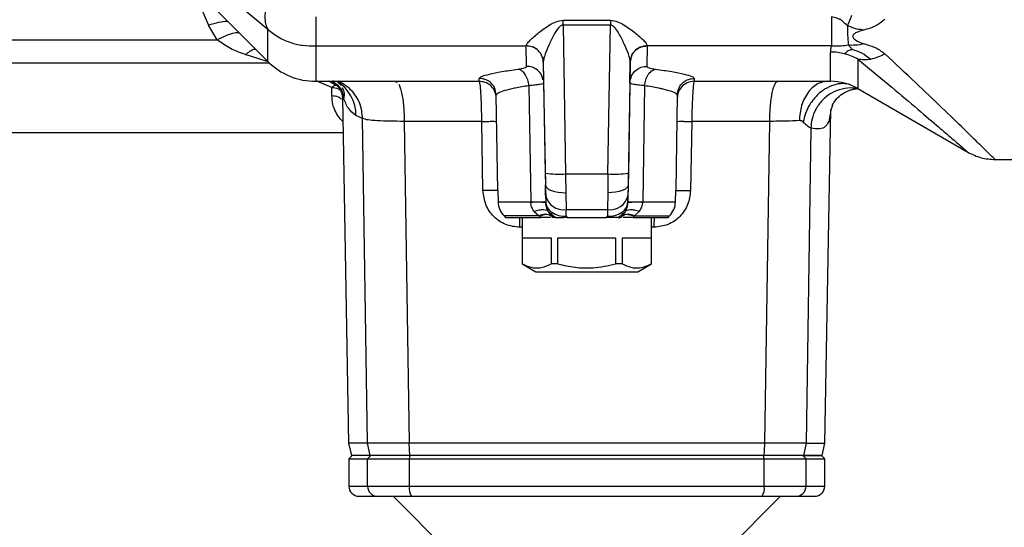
# Model space of a CAD drawing. Header units: millimetres. Extents: x 444 to 4809, y 21 to 3164.
# Tile 27 of 52: x 1473 to 1618, y 2785 to 2859. Entities that reach past the tile are written whole.
import ezdxf

# ---------------------------------------------------------------- set-up
doc = ezdxf.new("R2010")
doc.units = ezdxf.units.MM

msp = doc.modelspace()

# ---------------------------------------------------------------- linework, layer by layer
at = {"color": 7, "linetype": 'Continuous', "lineweight": 25}
for p, q in [((1492.65, 2870.39), (1509.96, 2853.08)), ((1494.8, 2870.47), (1509.96, 2857.8)), ((1553.39, 2859.12), (1560.38, 2859.12)), ((1592.88, 2859.64), (1592.88, 2855.36)), ((1502.54, 2856.25), (1501.23, 2858.41)), ((1560.38, 2858.4), (1553.39, 2858.4)), ((1553.39, 2858.4), (1553.77, 2836.55)), ((1560, 2836.55), (1560.38, 2858.4)), ((1449.13, 2856.25), (1502.54, 2856.25)), ((1517.03, 2855.36), (1547.99, 2855.36)), ((1547.99, 2855.36), (1547.99, 2855.37)), ((1548.04, 2852.35), (1547.99, 2855.36)), ((1565.79, 2855.36), (1565.73, 2852.35)), ((1565.79, 2855.37), (1565.79, 2855.36)), ((1592.88, 2855.36), (1565.79, 2855.36)), ((1550.49, 2853), (1550.77, 2836.65)), ((1550.49, 2853), (1550.49, 2852.98)), ((1550.49, 2852.98), (1550.54, 2849.93)), ((1563.29, 2853), (1563, 2836.65)), ((1563.23, 2849.93), (1563.29, 2852.98)), ((1563.29, 2852.98), (1563.29, 2853)), ((1517.03, 2850.15), (1534.84, 2850.15)), ((1519.41, 2849.94), (1518.89, 2850.15)), ((1528.76, 2850.15), (1528.98, 2849.96)), ((1534.84, 2850.15), (1541.08, 2850.15)), ((1541.08, 2850.15), (1541.07, 2850.58)), ((1572.7, 2850.58), (1572.69, 2850.15)), ((1572.69, 2850.15), (1578.93, 2850.15)), ((1578.93, 2850.15), (1592.74, 2850.15)), ((1519.39, 2848.01), (1519.39, 2849.24)), ((1519.41, 2849.94), (1519.57, 2850.01)), ((1520.64, 2849.7), (1520.74, 2849.54)), ((1548.38, 2849.5), (1548.64, 2832.43)), ((1550.54, 2849.93), (1550.85, 2832.43)), ((1563.23, 2849.93), (1562.93, 2832.43)), ((1565.4, 2849.5), (1565.13, 2832.43)), ((1596.74, 2849.08), (1612.95, 2839.72)), ((1520.97, 2847.74), (1521.86, 2796.97)), ((1521.13, 2847.74), (1520.97, 2847.66)), ((1543.82, 2834.1), (1543.57, 2848.14)), ((1570.2, 2848.14), (1569.96, 2834.1)), ((1591.92, 2796.97), (1592.77, 2845.94)), ((1523.92, 2844.68), (1522.94, 2845.13)), ((1524.62, 2796.97), (1523.92, 2844.68)), ((1530.04, 2844.26), (1530.77, 2796.97)), ((1541.62, 2834.1), (1541.45, 2844.25)), ((1572.33, 2844.25), (1572.15, 2834.1)), ((1583.74, 2844.26), (1572.33, 2844.25)), ((1583.74, 2844.26), (1583.01, 2796.97)), ((1589.83, 2843.28), (1589.16, 2796.97)), ((1449.13, 2842.65), (1521.06, 2842.65)), ((1616.95, 2838.65), (1619.65, 2838.65)), ((1550.77, 2836.65), (1550.8, 2834.92)), ((1553.77, 2836.55), (1560, 2836.55)), ((1553.77, 2836.55), (1553.8, 2833.78)), ((1560, 2836.55), (1559.97, 2833.78)), ((1563, 2836.65), (1562.97, 2834.92)), ((1550.83, 2833.38), (1550.8, 2834.92)), ((1562.97, 2834.92), (1562.94, 2833.38)), ((1543.82, 2834.09), (1543.85, 2832.43)), ((1550.83, 2833.38), (1550.85, 2832.38)), ((1553.8, 2833.78), (1553.83, 2831.31)), ((1559.97, 2833.78), (1559.94, 2831.31)), ((1562.93, 2832.38), (1562.94, 2833.38)), ((1569.93, 2832.43), (1569.96, 2834.09)), ((1548.64, 2832.43), (1548.64, 2832.41)), ((1550.85, 2832.38), (1550.85, 2832.43)), ((1553.83, 2831.31), (1559.94, 2831.31)), ((1553.85, 2830.31), (1553.83, 2831.31)), ((1559.94, 2831.31), (1559.93, 2830.31)), ((1562.93, 2832.38), (1562.93, 2832.43)), ((1565.13, 2832.43), (1565.13, 2832.41)), ((1544.73, 2830.36), (1544.94, 2830.15)), ((1544.94, 2830.15), (1550.07, 2830.15)), ((1547.39, 2830.15), (1547.39, 2823.3)), ((1549.12, 2831.08), (1549.88, 2830.36)), ((1549.88, 2830.36), (1549.92, 2830.31)), ((1549.92, 2830.31), (1550.07, 2830.15)), ((1551.89, 2830.15), (1551.73, 2830.31)), ((1551.89, 2830.15), (1551.85, 2830.15)), ((1552.34, 2830.15), (1552.12, 2830.15)), ((1553.48, 2830.15), (1553.85, 2830.31)), ((1554.01, 2830.15), (1553.48, 2830.15)), ((1553.85, 2830.31), (1554.01, 2830.15)), ((1554.01, 2830.15), (1559.77, 2830.15)), ((1559.77, 2830.15), (1559.93, 2830.31)), ((1560.3, 2830.15), (1559.77, 2830.15)), ((1561.46, 2830.15), (1561.25, 2830.15)), ((1562.05, 2830.31), (1561.89, 2830.15)), ((1562.59, 2831.04), (1562.07, 2830.33)), ((1563.71, 2830.15), (1563.85, 2830.31)), ((1563.71, 2830.15), (1568.84, 2830.15)), ((1563.85, 2830.31), (1563.9, 2830.36)), ((1563.9, 2830.36), (1564.66, 2831.08)), ((1566.39, 2823.3), (1566.39, 2830.15)), ((1568.84, 2830.15), (1569.05, 2830.36)), ((1547.41, 2827.15), (1551.65, 2827.15)), ((1547.41, 2823.3), (1547.41, 2827.15)), ((1551.65, 2827.15), (1551.65, 2823.3)), ((1552.65, 2827.15), (1561.13, 2827.15)), ((1552.65, 2823.3), (1552.65, 2827.15)), ((1561.13, 2827.15), (1561.13, 2823.3)), ((1562.13, 2827.15), (1566.37, 2827.15)), ((1562.13, 2823.3), (1562.13, 2827.15)), ((1566.37, 2827.15), (1566.37, 2823.3)), ((1547.39, 2823.3), (1549.39, 2822.15)), ((1547.41, 2823.3), (1547.39, 2823.3)), ((1552.65, 2823.3), (1551.65, 2823.3)), ((1562.13, 2823.3), (1561.13, 2823.3)), ((1564.39, 2822.15), (1566.39, 2823.3)), ((1566.39, 2823.3), (1566.37, 2823.3)), ((1549.39, 2822.15), (1564.39, 2822.15)), ((1521.86, 2796.97), (1522.28, 2795.14)), ((1524.62, 2796.97), (1521.86, 2796.97)), ((1525.02, 2795.15), (1524.62, 2796.97)), ((1583.01, 2796.97), (1530.77, 2796.97)), ((1530.85, 2795.15), (1530.77, 2796.97)), ((1589.16, 2796.97), (1588.76, 2795.15)), ((1589.16, 2796.97), (1591.92, 2796.97)), ((1591.51, 2795.15), (1591.92, 2796.98)), ((1522.39, 2795.15), (1521.89, 2794.65)), ((1525.13, 2795.15), (1522.39, 2795.15)), ((1524.64, 2794.65), (1525.13, 2795.15)), ((1530.9, 2795.15), (1525.13, 2795.15)), ((1530.8, 2794.65), (1530.9, 2795.15)), ((1582.88, 2795.15), (1530.9, 2795.15)), ((1582.98, 2794.65), (1582.88, 2795.15)), ((1588.65, 2795.15), (1582.88, 2795.15)), ((1589.13, 2794.65), (1588.65, 2795.15)), ((1591.39, 2795.15), (1588.65, 2795.15)), ((1591.89, 2794.65), (1591.39, 2795.15)), ((1521.89, 2794.65), (1521.89, 2790.65)), ((1521.89, 2794.65), (1524.64, 2794.65)), ((1524.64, 2794.65), (1530.8, 2794.65)), ((1524.64, 2790.65), (1524.64, 2794.65)), ((1530.8, 2794.65), (1582.98, 2794.65)), ((1530.8, 2790.65), (1530.8, 2794.65)), ((1582.98, 2790.65), (1582.98, 2794.65)), ((1582.98, 2794.65), (1589.13, 2794.65)), ((1589.13, 2790.65), (1589.13, 2794.65)), ((1589.13, 2794.65), (1591.89, 2794.65)), ((1591.89, 2790.65), (1591.89, 2794.65)), ((1524.64, 2790.65), (1530.8, 2790.65)), ((1530.8, 2790.65), (1582.98, 2790.65)), ((1582.98, 2790.65), (1589.13, 2790.65)), ((1528.39, 2789.15), (1537.5, 2780.04)), ((1576.28, 2780.04), (1585.39, 2789.15))]:
    msp.add_line(p, q, dxfattribs=at)
at = {"color": 8, "linetype": 'Continuous', "lineweight": 25}
for p, q in [((1498.7, 2864.33), (1501.23, 2858.41)), ((1509.96, 2853.08), (1509.96, 2857.8)), ((1517.03, 2855.36), (1517.03, 2850.15)), ((1592.74, 2850.15), (1592.74, 2854.46)), ((1509.87, 2853.08), (1506.66, 2854.08)), ((1596.74, 2853.42), (1596.74, 2849.08)), ((1510.25, 2852.8), (1449.13, 2852.8)), ((1519.39, 2849.24), (1517.2, 2850.15)), ((1519.57, 2850.01), (1519.63, 2850.26)), ((1592.57, 2844.44), (1592.72, 2845.36)), ((1543.85, 2832.43), (1548.64, 2832.43)), ((1565.13, 2832.43), (1569.93, 2832.43)), ((1549.88, 2830.36), (1544.73, 2830.36)), ((1563.9, 2830.36), (1569.05, 2830.36)), ((1547.39, 2828.69), (1547.02, 2828.69)), ((1566.76, 2828.69), (1566.39, 2828.69)), ((1521.89, 2790.65), (1524.64, 2790.65)), ((1589.13, 2790.65), (1591.89, 2790.65))]:
    msp.add_line(p, q, dxfattribs=at)
at = {"color": 8, "linetype": 'Continuous', "lineweight": 25, "flags": 128}
msp.add_lwpolyline([(1593.01, 2846.61), (1592.78, 2845.96), (1592.57, 2844.44)], dxfattribs=at)
at = {"color": 7, "linetype": 'Continuous', "lineweight": 25, "flags": 128}
for points in [[(1550.8, 2834.92), (1550.87, 2834.69), (1551.04, 2834.47), (1551.32, 2834.27), (1551.69, 2834.1), (1552.14, 2833.96), (1552.66, 2833.85), (1553.22, 2833.79), (1553.8, 2833.78)], [(1562.97, 2834.92), (1562.91, 2834.69), (1562.74, 2834.47), (1562.46, 2834.27), (1562.09, 2834.1), (1561.63, 2833.96), (1561.12, 2833.85), (1560.55, 2833.79), (1559.97, 2833.78)]]:
    msp.add_lwpolyline(points, dxfattribs=at)
at = {"color": 7, "linetype": 'Continuous', "lineweight": 25}
for centre, radius, start, end in [((1592.75, 2846.25), 8.21, 75.3943, 90.005), ((1517.03, 2860.15), 10, 225, 270), ((1592.77, 2846.33), 8.12, 60.6923, 75.4037), ((1592.74, 2842.15), 8, 60, 90), ((1552.78, 2850.96), 14.45, 262.0413, 273.9623), ((1561, 2850.96), 14.45, 266.0379, 277.9585), ((1553.44, 2833.94), 2.67, 192.2862, 278.5211), ((1560.34, 2833.94), 2.67, 261.4789, 347.7138), ((1546.85, 2832.48), 3, 181, 225), ((1552.72, 2832.5), 1.87, 183.7432, 238.5459), ((1553.85, 2832.43), 3, 181, 203), ((1561.06, 2832.5), 1.87, 301.4556, 356.2537), ((1559.93, 2832.43), 3, 337, 359), ((1566.93, 2832.48), 3, 315, 359), ((1550.76, 2828.83), 1.77, 57.6829, 120.0946), ((1553.85, 2832.43), 3, 203, 225), ((1552.45, 2831.03), 1.02, 225.0722, 239.92), ((1553.75, 2834), 3.69, 237.0244, 271.5177), ((1560.03, 2834), 3.69, 268.4827, 302.9756), ((1561.56, 2833.55), 3.63, 243.3429, 249.7153), ((1561.33, 2831.03), 1.02, 300.0736, 314.9343), ((1559.93, 2832.43), 3, 315, 337), ((1563.01, 2828.83), 1.77, 59.9059, 122.3165), ((1523.39, 2790.65), 1.5, 180, 270), ((1526.13, 2790.63), 1.48, 179.3693, 269.3543), ((1532.83, 2790.29), 2.06, 169.9885, 213.5921), ((1580.95, 2790.29), 2.06, 326.4053, 10.0119), ((1587.65, 2790.63), 1.48, 270.6458, 0.6319), ((1590.39, 2790.65), 1.5, 270, 0)]:
    msp.add_arc(centre, radius, start, end, dxfattribs=at)
at = {"color": 8, "linetype": 'Continuous', "lineweight": 25}
msp.add_arc((1517.09, 2845.16), 5.85, 359.6622, 58.3803, dxfattribs=at)
at = {"color": 7, "linetype": 'Continuous', "lineweight": 25}
for points, knots in [([(1509.96, 2861.91), (1509.84, 2861.51), (1509.61, 2860.7), (1509.51, 2859.59), (1509.61, 2858.58), (1509.84, 2858.06), (1509.96, 2857.8)], [0, 0, 0, 0, 0.247824, 0.500001, 0.752176, 1, 1, 1, 1]), ([(1517.03, 2859.64), (1517.03, 2859.14), (1517.03, 2858.14), (1517.03, 2856.88), (1517.03, 2855.88), (1517.03, 2855.53), (1517.03, 2855.36)], [0, 0, 0, 0, 0.249999, 0.500002, 0.750002, 1, 1, 1, 1]), ([(1547.99, 2855.37), (1548.02, 2855.47), (1548.08, 2855.69), (1548.69, 2856.35), (1549.8, 2857.32), (1551.13, 2858.28), (1552.34, 2858.98), (1553.04, 2859.07), (1553.39, 2859.12)], [0, 0, 0, 0, 0.117908, 0.250494, 0.499577, 0.749463, 0.87489, 1, 1, 1, 1]), ([(1553.39, 2858.4), (1553.39, 2858.53), (1553.39, 2858.77), (1553.39, 2859.01), (1553.39, 2859.12)], [0, 0, 0, 0, 0.500006, 1, 1, 1, 1]), ([(1560.38, 2859.12), (1560.73, 2859.07), (1561.44, 2858.98), (1562.64, 2858.28), (1563.98, 2857.31), (1565.09, 2856.34), (1565.69, 2855.69), (1565.76, 2855.47), (1565.79, 2855.37)], [0, 0, 0, 0, 0.125292, 0.250817, 0.500619, 0.749857, 0.882243, 1, 1, 1, 1]), ([(1560.38, 2859.12), (1560.38, 2859.01), (1560.38, 2858.77), (1560.38, 2858.53), (1560.38, 2858.4)], [0, 0, 0, 0, 0.500004, 1, 1, 1, 1]), ([(1595.24, 2858.33), (1594.99, 2858.53), (1594.65, 2858.81), (1594.3, 2859.16), (1594.02, 2859.31), (1593.56, 2859.45), (1593.15, 2859.57), (1592.88, 2859.64)], [0, 0, 0, 0, 0.360093, 0.481754, 0.530168, 0.702249, 1, 1, 1, 1]), ([(1595.8, 2859.82), (1595.74, 2859.65), (1595.63, 2859.35), (1595.48, 2858.96), (1595.35, 2858.63), (1595.28, 2858.43), (1595.24, 2858.33)], [0, 0, 0, 0, 0.354158, 0.580105, 0.796697, 1, 1, 1, 1]), ([(1600.74, 2859.3), (1600.32, 2858.93), (1599.46, 2858.21), (1598.25, 2857.86), (1597.65, 2857.68)], [0, 0, 0, 0, 0.497658, 1, 1, 1, 1]), ([(1509.96, 2857.8), (1510.45, 2857.41), (1511.43, 2856.63), (1513.18, 2855.85), (1515.07, 2855.37), (1516.38, 2855.36), (1517.03, 2855.36)], [0, 0, 0, 0, 0.249918, 0.499906, 0.749943, 1, 1, 1, 1]), ([(1553.39, 2858.4), (1553.36, 2858.4), (1553.29, 2858.4), (1553.14, 2858.35), (1552.65, 2858.04), (1552.07, 2857.02), (1551.35, 2855.62), (1550.83, 2854.36), (1550.53, 2853.48), (1550.5, 2853.15), (1550.49, 2853)], [0, 0, 0, 0, 0.014065, 0.02892, 0.062879, 0.250141, 0.500232, 0.750134, 0.88539, 1, 1, 1, 1]), ([(1563.29, 2853), (1563.27, 2853.15), (1563.24, 2853.48), (1562.95, 2854.36), (1562.42, 2855.61), (1561.78, 2856.91), (1561.23, 2857.8), (1560.87, 2858.2), (1560.64, 2858.35), (1560.49, 2858.4), (1560.42, 2858.4), (1560.38, 2858.4)], [0, 0, 0, 0, 0.11458, 0.249824, 0.499256, 0.74899, 0.874027, 0.936566, 0.970858, 0.985835, 1, 1, 1, 1]), ([(1597.65, 2857.68), (1597.3, 2857.72), (1596.46, 2857.82), (1595.69, 2858.14), (1595.24, 2858.33)], [0, 0, 0, 0, 0.4182674, 1, 1, 1, 1]), ([(1595.24, 2858.33), (1595.24, 2857.7), (1595.25, 2856.46), (1595.33, 2855.78), (1595.37, 2855.45)], [0, 0, 0, 0, 0.50041, 1, 1, 1, 1]), ([(1597.65, 2857.68), (1597.38, 2857.61), (1596.9, 2857.48), (1596.38, 2857.26), (1596.11, 2857.05), (1596, 2856.89), (1595.99, 2856.72), (1596.06, 2856.55), (1596.43, 2856.19), (1597, 2855.87), (1597.55, 2855.7), (1597.7, 2855.66)], [0, 0, 0, 0, 0.18548, 0.331757, 0.388351, 0.44537, 0.489791, 0.534072, 0.607214, 0.896747, 1, 1, 1, 1]), ([(1506.66, 2854.08), (1505.92, 2854.35), (1504.45, 2854.88), (1503.17, 2855.79), (1502.54, 2856.25)], [0, 0, 0, 0, 0.506661, 1, 1, 1, 1]), ([(1550.49, 2853), (1550.44, 2853.35), (1550.33, 2854.05), (1549.66, 2854.83), (1548.85, 2855.29), (1548.27, 2855.34), (1547.99, 2855.37)], [0, 0, 0, 0, 0.279626, 0.559256, 0.779628, 1, 1, 1, 1]), ([(1550.49, 2852.98), (1550.44, 2853.33), (1550.33, 2854.03), (1549.66, 2854.81), (1548.85, 2855.28), (1548.27, 2855.33), (1547.99, 2855.36)], [0, 0, 0, 0, 0.2796261, 0.5592521, 0.7796255, 1, 1, 1, 1]), ([(1565.79, 2855.37), (1565.42, 2855.33), (1564.7, 2855.24), (1563.88, 2854.61), (1563.39, 2853.82), (1563.32, 2853.28), (1563.29, 2853)], [0, 0, 0, 0, 0.279626, 0.55925, 0.779623, 1, 1, 1, 1]), ([(1563.29, 2852.98), (1563.34, 2853.33), (1563.44, 2854.03), (1564.11, 2854.81), (1564.93, 2855.28), (1565.5, 2855.33), (1565.79, 2855.36)], [0, 0, 0, 0, 0.279627, 0.559258, 0.779625, 1, 1, 1, 1]), ([(1592.88, 2855.36), (1592.82, 2855.2), (1592.7, 2854.9), (1592.74, 2854.61), (1592.74, 2854.47), (1592.74, 2854.46)], [0, 0, 0, 0, 0.506553, 0.975858, 1, 1, 1, 1]), ([(1595.37, 2855.45), (1595.02, 2855.41), (1594.32, 2855.33), (1593.57, 2855.3), (1593.06, 2855.33), (1592.94, 2855.35), (1592.88, 2855.36)], [0, 0, 0, 0, 0.437631, 0.864496, 0.931803, 1, 1, 1, 1]), ([(1595.95, 2854.82), (1595.78, 2854.78), (1595.45, 2854.7), (1595.05, 2854.45), (1594.91, 2854.3), (1594.81, 2854.19)], [0, 0, 0, 0, 0.238094, 0.447447, 1, 1, 1, 1]), ([(1597.7, 2855.66), (1597.27, 2855.57), (1596.56, 2855.42), (1595.71, 2855.44), (1595.37, 2855.45)], [0, 0, 0, 0, 0.59807, 1, 1, 1, 1]), ([(1595.37, 2855.45), (1595.44, 2855.38), (1595.55, 2855.27), (1595.7, 2855.11), (1595.83, 2854.97), (1595.91, 2854.87), (1595.95, 2854.82)], [0, 0, 0, 0, 0.333193, 0.556034, 0.780072, 1, 1, 1, 1]), ([(1598.61, 2853.38), (1598.21, 2853.71), (1597.44, 2854.34), (1596.43, 2854.67), (1595.95, 2854.82)], [0, 0, 0, 0, 0.521671, 1, 1, 1, 1]), ([(1597.7, 2855.66), (1598.29, 2855.48), (1599.48, 2855.15), (1600.32, 2854.5), (1600.74, 2854.18)], [0, 0, 0, 0, 0.50223, 1, 1, 1, 1]), ([(1550.43, 2853.47), (1550.45, 2853.44), (1550.46, 2853.42), (1550.49, 2853.43), (1550.49, 2853.43)], [0, 0, 0, 0, 0.824912, 1, 1, 1, 1]), ([(1598.61, 2853.38), (1598.28, 2853.33), (1597.6, 2853.24), (1597.03, 2853.36), (1596.74, 2853.42)], [0, 0, 0, 0, 0.503891, 1, 1, 1, 1]), ([(1596.74, 2853.42), (1598.27, 2852.16), (1601.3, 2849.66), (1605.2, 2846.38), (1608.22, 2843.8), (1610.39, 2841.94), (1611.84, 2840.68), (1612.77, 2839.87), (1612.89, 2839.77), (1612.95, 2839.72)], [0, 0, 0, 0, 0.170021, 0.337448, 0.502195, 0.628765, 0.751515, 0.876499, 1, 1, 1, 1]), ([(1600.74, 2854.18), (1600.38, 2854), (1599.66, 2853.63), (1598.96, 2853.46), (1598.61, 2853.38)], [0, 0, 0, 0, 0.496116, 1, 1, 1, 1]), ([(1616.95, 2838.65), (1616.89, 2838.71), (1616.77, 2838.82), (1615.84, 2839.74), (1614.39, 2841.16), (1612.23, 2843.27), (1609.21, 2846.18), (1605.31, 2849.9), (1602.27, 2852.75), (1600.74, 2854.18)], [0, 0, 0, 0, 0.125056, 0.251475, 0.375035, 0.502176, 0.666329, 0.832144, 1, 1, 1, 1]), ([(1541.07, 2850.58), (1541.15, 2850.68), (1541.29, 2850.86), (1542.47, 2851.21), (1544.26, 2851.59), (1545.94, 2851.82), (1546.78, 2851.93)], [0, 0, 0, 0, 0.249364, 0.499564, 0.748758, 1, 1, 1, 1]), ([(1546.78, 2851.93), (1546.97, 2851.96), (1547.34, 2852.01), (1547.74, 2852.11), (1548, 2852.23), (1548.03, 2852.31), (1548.04, 2852.35)], [0, 0, 0, 0, 0.250434, 0.500075, 0.750095, 1, 1, 1, 1]), ([(1548.38, 2849.5), (1548.33, 2849.8), (1548.24, 2850.4), (1547.86, 2851.16), (1547.36, 2851.74), (1546.98, 2851.87), (1546.78, 2851.93)], [0, 0, 0, 0, 0.2500014, 0.4999969, 0.7499999, 1, 1, 1, 1]), ([(1563.23, 2849.93), (1563.29, 2850.29), (1563.39, 2851), (1564.06, 2851.8), (1564.88, 2852.27), (1565.45, 2852.33), (1565.73, 2852.35)], [0, 0, 0, 0, 0.2796281, 0.5592529, 0.7796292, 1, 1, 1, 1]), ([(1565.4, 2849.5), (1565.44, 2849.8), (1565.53, 2850.4), (1565.91, 2851.16), (1566.41, 2851.74), (1566.8, 2851.87), (1566.99, 2851.93)], [0, 0, 0, 0, 0.25, 0.499995, 0.750001, 1, 1, 1, 1]), ([(1565.73, 2852.35), (1565.75, 2852.31), (1565.78, 2852.23), (1566.04, 2852.11), (1566.43, 2852.01), (1566.81, 2851.96), (1566.99, 2851.93)], [0, 0, 0, 0, 0.250484, 0.500095, 0.750102, 1, 1, 1, 1]), ([(1566.99, 2851.93), (1567.83, 2851.82), (1569.51, 2851.59), (1571.29, 2851.21), (1572.48, 2850.86), (1572.63, 2850.68), (1572.7, 2850.58)], [0, 0, 0, 0, 0.249414, 0.499626, 0.748742, 1, 1, 1, 1]), ([(1520.1, 2850.15), (1520.3, 2850), (1520.57, 2849.81), (1520.63, 2849.71), (1520.64, 2849.69)], [0, 0, 0, 0, 0.786812, 1, 1, 1, 1]), ([(1543.57, 2848.14), (1543.52, 2848.5), (1543.42, 2849.22), (1542.75, 2850.02), (1541.93, 2850.5), (1541.36, 2850.56), (1541.07, 2850.58)], [0, 0, 0, 0, 0.2796273, 0.5592548, 0.7796268, 1, 1, 1, 1]), ([(1543.58, 2847.69), (1543.53, 2848.06), (1543.42, 2848.78), (1542.75, 2849.58), (1541.94, 2850.06), (1541.37, 2850.12), (1541.08, 2850.15)], [0, 0, 0, 0, 0.27963, 0.55926, 0.779627, 1, 1, 1, 1]), ([(1541.45, 2844.25), (1541.44, 2845.03), (1541.41, 2846.58), (1541.32, 2848.52), (1541.2, 2849.88), (1541.12, 2850.06), (1541.08, 2850.15)], [0, 0, 0, 0, 0.250724, 0.501009, 0.750756, 1, 1, 1, 1]), ([(1572.69, 2850.15), (1572.33, 2850.1), (1571.61, 2850.01), (1570.79, 2849.36), (1570.29, 2848.55), (1570.23, 2847.98), (1570.19, 2847.69)], [0, 0, 0, 0, 0.279629, 0.559255, 0.779626, 1, 1, 1, 1]), ([(1570.2, 2848.14), (1570.25, 2848.5), (1570.36, 2849.22), (1571.03, 2850.02), (1571.85, 2850.5), (1572.42, 2850.56), (1572.7, 2850.58)], [0, 0, 0, 0, 0.2796273, 0.5592548, 0.7796268, 1, 1, 1, 1]), ([(1572.69, 2850.15), (1572.65, 2850.06), (1572.57, 2849.88), (1572.46, 2848.52), (1572.37, 2846.58), (1572.34, 2845.03), (1572.33, 2844.25)], [0, 0, 0, 0, 0.2496617, 0.4994989, 0.7496604, 1, 1, 1, 1]), ([(1585.02, 2850.15), (1584.86, 2850.08), (1584.61, 2849.96), (1584.32, 2849.24), (1584.11, 2848.48), (1583.95, 2847.53), (1583.79, 2846.16), (1583.76, 2845.01), (1583.74, 2844.26)], [0, 0, 0, 0, 0.239599, 0.368454, 0.499997, 0.631545, 0.760399, 1, 1, 1, 1]), ([(1519.39, 2849.24), (1519.55, 2849.38), (1519.86, 2849.66), (1520.15, 2849.61), (1520.3, 2849.58)], [0, 0, 0, 0, 0.494851, 1, 1, 1, 1]), ([(1519.41, 2849.94), (1519.65, 2849.81), (1520.13, 2849.56), (1520.78, 2848.79), (1520.9, 2848.09), (1520.97, 2847.66)], [0, 0, 0, 0, 0.280814, 0.561622, 1, 1, 1, 1]), ([(1521.13, 2847.74), (1521.11, 2847.98), (1521.06, 2848.47), (1520.72, 2849.13), (1520.22, 2849.68), (1519.79, 2849.9), (1519.57, 2850.01)], [0, 0, 0, 0, 0.250005, 0.500005, 0.750006, 1, 1, 1, 1]), ([(1548.38, 2849.5), (1547.66, 2849.39), (1546.91, 2849.26), (1545.73, 2849.02), (1544.72, 2848.77), (1543.76, 2848.42), (1543.63, 2848.23), (1543.57, 2848.14)], [0, 0, 0, 0, 0.2500601, 0.263541, 0.4998075, 0.7503876, 1, 1, 1, 1]), ([(1565.4, 2849.5), (1565.08, 2849.53), (1564.43, 2849.59), (1563.76, 2849.69), (1563.31, 2849.81), (1563.26, 2849.89), (1563.23, 2849.93)], [0, 0, 0, 0, 0.249939, 0.500375, 0.749974, 1, 1, 1, 1]), ([(1570.2, 2848.14), (1570.14, 2848.23), (1570.02, 2848.41), (1569.2, 2848.71), (1568.35, 2848.94), (1567.84, 2849.06), (1567.55, 2849.12), (1566.87, 2849.26), (1566.11, 2849.39), (1565.4, 2849.5)], [0, 0, 0, 0, 0.249771, 0.499232, 0.624838, 0.711225, 0.736657, 0.750236, 1, 1, 1, 1]), ([(1593, 2846.61), (1593.16, 2846.89), (1593.43, 2847.39), (1594.06, 2848.01), (1594.56, 2848.37), (1595, 2848.62), (1595.38, 2848.78), (1595.87, 2848.95), (1596.4, 2849.06), (1596.62, 2849.08), (1596.74, 2849.08)], [0, 0, 0, 0, 0.186226, 0.321301, 0.404584, 0.458103, 0.542127, 0.660246, 0.812738, 1, 1, 1, 1]), ([(1522.94, 2845.13), (1522.53, 2845.45), (1521.68, 2846.1), (1521.32, 2847.18), (1521.13, 2847.74)], [0, 0, 0, 0, 0.485737, 1, 1, 1, 1]), ([(1530.04, 2844.26), (1529.31, 2844.27), (1527.86, 2844.28), (1526.03, 2844.34), (1524.6, 2844.45), (1524.15, 2844.6), (1523.92, 2844.68)], [0, 0, 0, 0, 0.248223, 0.497504, 0.748084, 1, 1, 1, 1]), ([(1588.15, 2844.37), (1587.53, 2844.34), (1586.28, 2844.28), (1584.58, 2844.27), (1583.74, 2844.26)], [0, 0, 0, 0, 0.501257, 1, 1, 1, 1]), ([(1588.72, 2844.16), (1588.64, 2844.22), (1588.47, 2844.36), (1588.26, 2844.37), (1588.15, 2844.37)], [0, 0, 0, 0, 0.508232, 1, 1, 1, 1]), ([(1592.57, 2844.44), (1592.4, 2844.11), (1592.08, 2843.44), (1591.17, 2843.05), (1590.28, 2843.2), (1589.83, 2843.28)], [0, 0, 0, 0, 0.333472, 0.666689, 1, 1, 1, 1]), ([(1541.45, 2844.25), (1539.91, 2844.25), (1537.1, 2844.25), (1533.3, 2844.25), (1531.04, 2844.26), (1530.04, 2844.26)], [0, 0, 0, 0, 0.401973, 0.735308, 1, 1, 1, 1]), ([(1541.45, 2844.25), (1541.74, 2844.26), (1542.34, 2844.27), (1543.05, 2844.27), (1543.55, 2844.27), (1543.61, 2844.26), (1543.64, 2844.25)], [0, 0, 0, 0, 0.250009, 0.499997, 0.75001, 1, 1, 1, 1]), ([(1570.13, 2844.25), (1570.17, 2844.26), (1570.23, 2844.27), (1570.72, 2844.27), (1571.44, 2844.27), (1572.03, 2844.26), (1572.33, 2844.25)], [0, 0, 0, 0, 0.249992, 0.500002, 0.749998, 1, 1, 1, 1]), ([(1588.72, 2844.16), (1588.96, 2843.94), (1589.44, 2843.52), (1589.7, 2843.36), (1589.83, 2843.28)], [0, 0, 0, 0, 0.503874, 1, 1, 1, 1]), ([(1612.95, 2839.72), (1613.58, 2839.41), (1614.84, 2838.79), (1616.25, 2838.69), (1616.95, 2838.65)], [0, 0, 0, 0, 0.499998, 1, 1, 1, 1]), ([(1543.82, 2834.1), (1543.78, 2834.1), (1543.7, 2834.11), (1543.12, 2834.11), (1542.41, 2834.11), (1541.88, 2834.1), (1541.62, 2834.1)], [0, 0, 0, 0, 0.279681, 0.559355, 0.779676, 1, 1, 1, 1]), ([(1547.02, 2828.69), (1546.31, 2828.77), (1544.9, 2828.94), (1543.13, 2830.19), (1541.89, 2831.98), (1541.71, 2833.39), (1541.62, 2834.1)], [0, 0, 0, 0, 0.249912, 0.499669, 0.749389, 1, 1, 1, 1]), ([(1572.15, 2834.1), (1572.06, 2833.39), (1571.88, 2831.98), (1570.65, 2830.2), (1568.88, 2828.94), (1567.47, 2828.77), (1566.76, 2828.69)], [0, 0, 0, 0, 0.25006, 0.499894, 0.74954, 1, 1, 1, 1]), ([(1569.96, 2834.1), (1570, 2834.1), (1570.08, 2834.11), (1570.65, 2834.11), (1571.37, 2834.11), (1571.89, 2834.1), (1572.15, 2834.1)], [0, 0, 0, 0, 0.279683, 0.559354, 0.779675, 1, 1, 1, 1]), ([(1548.64, 2832.43), (1548.96, 2832.43), (1549.62, 2832.44), (1550.31, 2832.44), (1550.76, 2832.44), (1550.82, 2832.43), (1550.85, 2832.43)], [0, 0, 0, 0, 0.24691, 0.5, 0.753094, 1, 1, 1, 1]), ([(1548.64, 2832.41), (1548.96, 2832.41), (1549.62, 2832.42), (1550.31, 2832.41), (1550.77, 2832.4), (1550.82, 2832.38), (1550.85, 2832.38)], [0, 0, 0, 0, 0.2469107, 0.5000001, 0.7530997, 1, 1, 1, 1]), ([(1549.12, 2831.08), (1548.98, 2831.28), (1548.72, 2831.69), (1548.67, 2832.18), (1548.64, 2832.41)], [0, 0, 0, 0, 0.507496, 1, 1, 1, 1]), ([(1549.12, 2831.08), (1549.38, 2831.14), (1549.93, 2831.27), (1550.55, 2831.32), (1551, 2831.25), (1551.13, 2831.11), (1551.19, 2831.04)], [0, 0, 0, 0, 0.2474767, 0.5000018, 0.7525109, 1, 1, 1, 1]), ([(1551.19, 2831.04), (1551.09, 2831.25), (1550.91, 2831.64), (1550.87, 2832.14), (1550.85, 2832.38)], [0, 0, 0, 0, 0.526489, 1, 1, 1, 1]), ([(1562.59, 2831.04), (1562.68, 2831.25), (1562.86, 2831.64), (1562.91, 2832.14), (1562.93, 2832.38)], [0, 0, 0, 0, 0.526851, 1, 1, 1, 1]), ([(1562.59, 2831.04), (1562.65, 2831.11), (1562.78, 2831.25), (1563.23, 2831.32), (1563.85, 2831.27), (1564.39, 2831.14), (1564.66, 2831.08)], [0, 0, 0, 0, 0.247482, 0.499998, 0.752516, 1, 1, 1, 1]), ([(1562.93, 2832.43), (1562.96, 2832.43), (1563.01, 2832.44), (1563.47, 2832.44), (1564.16, 2832.44), (1564.81, 2832.43), (1565.13, 2832.43)], [0, 0, 0, 0, 0.246906, 0.5, 0.75309, 1, 1, 1, 1]), ([(1562.93, 2832.38), (1562.95, 2832.38), (1563.01, 2832.4), (1563.47, 2832.41), (1564.16, 2832.42), (1564.81, 2832.41), (1565.13, 2832.41)], [0, 0, 0, 0, 0.2468989, 0.4999976, 0.7530862, 1, 1, 1, 1]), ([(1564.66, 2831.08), (1564.79, 2831.28), (1565.06, 2831.69), (1565.11, 2832.18), (1565.13, 2832.41)], [0, 0, 0, 0, 0.507461, 1, 1, 1, 1]), ([(1551.73, 2830.31), (1551.49, 2830.44), (1551.07, 2830.68), (1550.28, 2830.42), (1549.92, 2830.31)], [0, 0, 0, 0, 0.559997, 1, 1, 1, 1]), ([(1551.54, 2830.15), (1551.52, 2830.15), (1551.38, 2830.15), (1550.84, 2830.15), (1550.27, 2830.15), (1550.07, 2830.15)], [0, 0, 0, 0, 0.078916, 0.664811, 1, 1, 1, 1]), ([(1551.69, 2830.6), (1551.6, 2830.67), (1551.45, 2830.77), (1551.29, 2830.93), (1551.17, 2831.08), (1551.12, 2831.2), (1551.09, 2831.26)], [0, 0, 0, 0, 0.349455, 0.556402, 0.761459, 1, 1, 1, 1]), ([(1551.74, 2830.9), (1551.73, 2830.84), (1551.7, 2830.73), (1551.69, 2830.65), (1551.69, 2830.6)], [0, 0, 0, 0, 0.519365, 1, 1, 1, 1]), ([(1552.29, 2830.15), (1552.22, 2830.19), (1552.1, 2830.26), (1551.95, 2830.38), (1551.82, 2830.49), (1551.73, 2830.56), (1551.69, 2830.6)], [0, 0, 0, 0, 0.318884, 0.534497, 0.762569, 1, 1, 1, 1]), ([(1552.29, 2830.15), (1552.22, 2830.15), (1552.06, 2830.15), (1551.98, 2830.15), (1551.94, 2830.15)], [0, 0, 0, 0, 0.413837, 1, 1, 1, 1]), ([(1552.29, 2830.15), (1552.37, 2830.15), (1552.59, 2830.15), (1553.01, 2830.15), (1553.35, 2830.15), (1553.48, 2830.15)], [0, 0, 0, 0, 0.275642, 0.712806, 1, 1, 1, 1]), ([(1561.49, 2830.15), (1561.32, 2830.15), (1560.99, 2830.15), (1560.52, 2830.15), (1560.3, 2830.15)], [0, 0, 0, 0, 0.520763, 1, 1, 1, 1]), ([(1561.49, 2830.15), (1561.56, 2830.19), (1561.67, 2830.26), (1561.83, 2830.38), (1561.96, 2830.49), (1562.04, 2830.56), (1562.09, 2830.6)], [0, 0, 0, 0, 0.318884, 0.534497, 0.762569, 1, 1, 1, 1]), ([(1561.49, 2830.15), (1561.56, 2830.15), (1561.72, 2830.15), (1561.8, 2830.15), (1561.84, 2830.15)], [0, 0, 0, 0, 0.414837, 1, 1, 1, 1]), ([(1561.98, 2830.15), (1561.97, 2830.15), (1561.87, 2830.15), (1561.88, 2830.15), (1561.89, 2830.15)], [0, 0, 0, 0, 0.078008, 1, 1, 1, 1]), ([(1562.04, 2830.9), (1562.05, 2830.84), (1562.08, 2830.73), (1562.08, 2830.65), (1562.09, 2830.6)], [0, 0, 0, 0, 0.519365, 1, 1, 1, 1]), ([(1563.85, 2830.31), (1563.41, 2830.44), (1562.62, 2830.68), (1562.22, 2830.42), (1562.05, 2830.31)], [0, 0, 0, 0, 0.560003, 1, 1, 1, 1]), ([(1562.09, 2830.6), (1562.18, 2830.67), (1562.32, 2830.77), (1562.49, 2830.93), (1562.61, 2831.08), (1562.66, 2831.2), (1562.69, 2831.26)], [0, 0, 0, 0, 0.349455, 0.556402, 0.761459, 1, 1, 1, 1]), ([(1563.71, 2830.15), (1563.54, 2830.15), (1563.04, 2830.15), (1562.47, 2830.15), (1562.29, 2830.15), (1562.24, 2830.15)], [0, 0, 0, 0, 0.256448, 0.774122, 1, 1, 1, 1]), ([(1547.41, 2823.3), (1547.82, 2823.12), (1548.66, 2822.74), (1550.1, 2822.65), (1551.09, 2823.07), (1551.65, 2823.3)], [0, 0, 0, 0, 0.297441, 0.60182, 1, 1, 1, 1]), ([(1552.65, 2823.3), (1553.48, 2823.12), (1555.16, 2822.74), (1558.04, 2822.65), (1560.01, 2823.07), (1561.13, 2823.3)], [0, 0, 0, 0, 0.29744, 0.601821, 1, 1, 1, 1]), ([(1562.13, 2823.3), (1562.54, 2823.12), (1563.38, 2822.74), (1564.83, 2822.65), (1565.81, 2823.07), (1566.37, 2823.3)], [0, 0, 0, 0, 0.297441, 0.60182, 1, 1, 1, 1]), ([(1530.77, 2796.97), (1530.02, 2796.96), (1528.54, 2796.94), (1526.72, 2796.94), (1525.29, 2796.94), (1524.84, 2796.96), (1524.62, 2796.97)], [0, 0, 0, 0, 0.254506, 0.5, 0.745617, 1, 1, 1, 1]), ([(1583.01, 2796.97), (1583.01, 2796.67), (1583, 2796.04), (1582.95, 2795.45), (1582.93, 2795.15)], [0, 0, 0, 0, 0.4863682, 1, 1, 1, 1]), ([(1589.16, 2796.97), (1588.93, 2796.96), (1588.49, 2796.94), (1587.06, 2796.94), (1585.23, 2796.94), (1583.76, 2796.96), (1583.01, 2796.97)], [0, 0, 0, 0, 0.253295, 0.499999, 0.746676, 1, 1, 1, 1]), ([(1525.02, 2795.15), (1524.76, 2795.15), (1523.99, 2795.15), (1523.06, 2795.15), (1522.37, 2795.15), (1522.33, 2795.15), (1522.31, 2795.15)], [0, 0, 0, 0, 0.147161, 0.442155, 0.737151, 1, 1, 1, 1]), ([(1530.85, 2795.15), (1530.03, 2795.15), (1528.4, 2795.15), (1526.46, 2795.15), (1525.41, 2795.15), (1525.11, 2795.15), (1525.02, 2795.15)], [0, 0, 0, 0, 0.293574, 0.587074, 0.880342, 1, 1, 1, 1]), ([(1582.93, 2795.15), (1581.66, 2795.15), (1577.88, 2795.15), (1571.5, 2795.15), (1563.63, 2795.15), (1555.57, 2795.15), (1547.33, 2795.15), (1539.06, 2795.15), (1533.59, 2795.15), (1530.85, 2795.15)], [0, 0, 0, 0, 0.073582, 0.221083, 0.368585, 0.525039, 0.681493, 0.840388, 1, 1, 1, 1]), ([(1588.76, 2795.15), (1588.5, 2795.15), (1587.97, 2795.15), (1586.22, 2795.15), (1584.42, 2795.15), (1583.26, 2795.15), (1582.93, 2795.15)], [0, 0, 0, 0, 0.293284, 0.586547, 0.879811, 1, 1, 1, 1]), ([(1588.76, 2795.15), (1589.01, 2795.15), (1589.79, 2795.15), (1590.72, 2795.15), (1591.41, 2795.15), (1591.45, 2795.15), (1591.47, 2795.15)], [0, 0, 0, 0, 0.1480155, 0.4447378, 0.7414582, 1, 1, 1, 1]), ([(1523.39, 2789.15), (1523.5, 2789.15), (1523.73, 2789.15), (1525.32, 2789.15), (1526.11, 2789.15)], [0, 0, 0, 0, 0.501385, 1, 1, 1, 1]), ([(1526.11, 2789.15), (1526.28, 2789.15), (1526.64, 2789.15), (1527.81, 2789.15), (1529.32, 2789.15), (1530.52, 2789.15), (1531.11, 2789.15)], [0, 0, 0, 0, 0.244762, 0.500001, 0.75524, 1, 1, 1, 1]), ([(1531.11, 2789.15), (1535.36, 2789.15), (1543.88, 2789.15), (1556.89, 2789.15), (1569.9, 2789.15), (1578.42, 2789.15), (1582.67, 2789.15)], [0, 0, 0, 0, 0.249308, 0.5, 0.750692, 1, 1, 1, 1]), ([(1582.67, 2789.15), (1583.25, 2789.15), (1584.45, 2789.15), (1585.97, 2789.15), (1587.13, 2789.15), (1587.49, 2789.15), (1587.67, 2789.15)], [0, 0, 0, 0, 0.244763, 0.499999, 0.755237, 1, 1, 1, 1]), ([(1587.67, 2789.15), (1588.46, 2789.15), (1590.05, 2789.15), (1590.27, 2789.15), (1590.39, 2789.15)], [0, 0, 0, 0, 0.500001, 1, 1, 1, 1])]:
    msp.add_open_spline(points, degree=3, knots=knots, dxfattribs=at)
at = {"color": 8, "linetype": 'Continuous', "lineweight": 25}
for points, knots in [([(1501.23, 2858.41), (1501.76, 2858.58), (1502.78, 2858.92), (1503.63, 2858.97), (1504.04, 2859)], [0, 0, 0, 0, 0.51649, 1, 1, 1, 1]), ([(1502.54, 2856.25), (1502.98, 2856.48), (1503.89, 2856.97), (1505.03, 2857.34), (1505.53, 2857.31), (1505.73, 2857.31)], [0, 0, 0, 0, 0.361403, 0.74306, 1, 1, 1, 1]), ([(1506.66, 2854.08), (1506.89, 2854.25), (1507.34, 2854.61), (1507.84, 2854.86), (1508.09, 2854.89), (1508.14, 2854.9)], [0, 0, 0, 0, 0.435722, 0.882131, 1, 1, 1, 1]), ([(1550.43, 2850.39), (1550.4, 2850.59), (1550.3, 2851.14), (1549.71, 2851.79), (1548.9, 2852.27), (1548.33, 2852.33), (1548.04, 2852.35)], [0, 0, 0, 0, 0.177655, 0.496865, 0.748432, 1, 1, 1, 1]), ([(1523.92, 2844.68), (1523.84, 2845.43), (1523.72, 2846.58), (1522.99, 2847.96), (1522.23, 2848.9), (1521.31, 2849.66), (1520.6, 2849.99), (1520.26, 2850.15)], [0, 0, 0, 0, 0.31726, 0.488011, 0.662376, 0.836739, 1, 1, 1, 1]), ([(1592.29, 2850.15), (1591.87, 2850.1), (1591.14, 2850.01), (1590.21, 2849.37), (1589.47, 2848.62), (1588.88, 2847.67), (1588.31, 2846.29), (1588.21, 2845.13), (1588.15, 2844.37)], [0, 0, 0, 0, 0.187613, 0.325309, 0.465935, 0.606561, 0.744259, 1, 1, 1, 1]), ([(1519.39, 2849.24), (1519.72, 2849.22), (1520.18, 2849.2), (1520.53, 2848.95), (1520.62, 2848.89)], [0, 0, 0, 0, 0.7449399, 1, 1, 1, 1]), ([(1520.93, 2849.24), (1521.04, 2848.95), (1521.25, 2848.37), (1521.17, 2847.95), (1521.13, 2847.74)], [0, 0, 0, 0, 0.5034671, 1, 1, 1, 1]), ([(1529.23, 2849.75), (1529.3, 2849.58), (1529.46, 2849.25), (1529.66, 2848.47), (1529.83, 2847.53), (1529.99, 2846.16), (1530.02, 2845.01), (1530.04, 2844.26)], [0, 0, 0, 0, 0.16945, 0.342448, 0.515447, 0.684901, 1, 1, 1, 1]), ([(1550.4, 2849.81), (1550.28, 2849.77), (1550.04, 2849.69), (1549.34, 2849.59), (1548.7, 2849.53), (1548.38, 2849.5)], [0, 0, 0, 0, 0.332568, 0.665417, 1, 1, 1, 1]), ([(1595.63, 2849.68), (1595.27, 2849.74), (1594.49, 2849.89), (1593.19, 2849.66), (1591.84, 2849.04), (1590.63, 2848.04), (1589.68, 2846.81), (1589.02, 2845.49), (1588.82, 2844.59), (1588.72, 2844.16)], [0, 0, 0, 0, 0.124488, 0.273993, 0.429009, 0.584026, 0.733531, 0.873098, 1, 1, 1, 1]), ([(1596.76, 2849.03), (1596.51, 2849.08), (1595.74, 2849.25), (1594.39, 2849.07), (1592.83, 2848.47), (1591.5, 2847.43), (1590.54, 2846.11), (1589.97, 2844.7), (1589.88, 2843.74), (1589.83, 2843.28)], [0, 0, 0, 0, 0.0749115, 0.2331378, 0.3977117, 0.5622851, 0.7205121, 0.867395, 1, 1, 1, 1]), ([(1521.03, 2844.22), (1520.85, 2844.4), (1520.44, 2844.8), (1519.91, 2845.66), (1519.48, 2846.73), (1519.42, 2847.6), (1519.39, 2848.01)], [0, 0, 0, 0, 0.195906, 0.454887, 0.741939, 1, 1, 1, 1]), ([(1520.85, 2847.51), (1520.69, 2847.63), (1520.27, 2847.95), (1519.72, 2847.99), (1519.39, 2848.01)], [0, 0, 0, 0, 0.386123, 1, 1, 1, 1]), ([(1546.97, 2830.15), (1546.98, 2829.98), (1547.01, 2829.56), (1547.01, 2829.02), (1547.02, 2828.69)], [0, 0, 0, 0, 0.391887, 1, 1, 1, 1]), ([(1566.8, 2830.15), (1566.79, 2829.98), (1566.77, 2829.56), (1566.76, 2829.02), (1566.76, 2828.69)], [0, 0, 0, 0, 0.391887, 1, 1, 1, 1])]:
    msp.add_open_spline(points, degree=3, knots=knots, dxfattribs=at)

doc.saveas('drawing.dxf')
